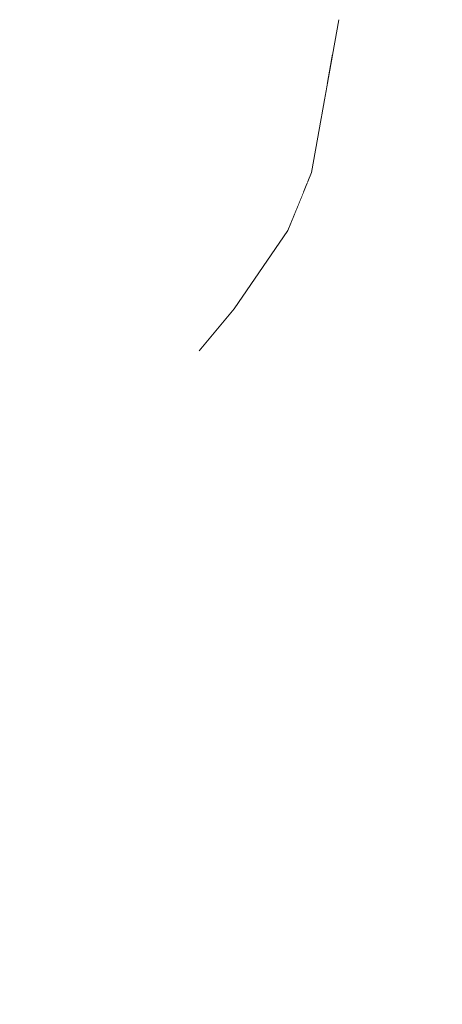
# Model space of a CAD drawing. Header units: millimetres. Extents: x -30280 to 309309, y -17460 to 4378.
# Tile 197 of 256: x 118884 to 118904, y -10970 to -10923. Entities that reach past the tile are written whole.
import ezdxf

# ---------------------------------------------------------------- set-up
doc = ezdxf.new("R2010")
doc.units = ezdxf.units.MM
doc.header["$MEASUREMENT"] = 0
doc.linetypes.add('Wipeout_Contour', pattern=[1000, 0, -1000])
doc.layers.add('P1_PLANTA PRIMERA_3_Nuevo_09_EI_Mobiliari general', color=7, linetype='Continuous')
doc.layers.add('P1_PLANTA PRIMERA_3_Nuevo_09_EI_Mobiliari general_Pluma_Nº__1', color=7, linetype='Continuous', lineweight=5)

msp = doc.modelspace()

# ---------------------------------------------------------------- wipeouts: each hides what was drawn before it
at = {"color": 254, "linetype": 'Wipeout_Contour', "lineweight": 0, "ltscale": 5246983.506382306}
msp.add_wipeout([(118605.843, -10825.081), (118588.976, -10801.916), (118590.991, -10824.865), (118592.13, -10834.642), (118594.035, -10851.54), (118595.13, -10866.647), (118595.741, -10878.885), (118596.004, -10893.934), (118595.433, -10903.775), (118594.727, -10914.291), (118593.74, -10922.882), (118671.338, -10922.985), (118781.547, -10923.747), (118815.256, -10919.731), (118871.24, -10913.067), (118872.519, -10913.298), (118883.052, -10915.177), (118900.025, -10918.383), (118900.737, -10912.431), (118901.973, -10894.784), (118901.752, -10880.744), (118901.194, -10869.288), (118900.198, -10855.183), (118898.876, -10843.832), (118897.25, -10829.693), (118897.007, -10826.897), (118887.304, -10833.695), (118873.72, -10839.671), (118856.557, -10844.53), (118844.765, -10848.525), (118835.513, -10852.46), (118830.177, -10853.896), (118822.312, -10855.77), (118815.25, -10857.212), (118809.071, -10858.354), (118802.186, -10858.739), (118687.019, -10858.739), (118680.673, -10858.354), (118672.762, -10856.85), (118658.374, -10853.896), (118647.919, -10849.739), (118636.44, -10846.054), (118633.61, -10844.923), (118620.429, -10837.228)], dxfattribs=at).dxf.layer = 'P1_PLANTA PRIMERA_3_Nuevo_09_EI_Mobiliari general'

# ---------------------------------------------------------------- next in the draw order: wipeouts: each hides what was drawn before it
at = {"color": 254, "linetype": 'Wipeout_Contour', "lineweight": 0, "ltscale": 6090697.080901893}
msp.add_wipeout([(118589.212, -11027.931), (118639.448, -11029.671), (118664.152, -11037.586), (118671.283, -11038.478), (118673.744, -11040.659), (118678.617, -11042.22), (118717.211, -11042.22), (118725.816, -11032.662), (118775.153, -11034.371), (118773.162, -11076.05), (119759.211, -11076.05), (119759.211, -10741.05), (118986.326, -10741.05), (118986.247, -10743.617), (119013.336, -10748.448), (119030.929, -10757.924), (119037.304, -10770.868), (119030.752, -10783.813), (119013.029, -10793.289), (118988.884, -10796.757), (118986.669, -10796.438), (118988.935, -10821.774), (118990.456, -10834.946), (118991.78, -10846.322), (118993.016, -10862.864), (118993.704, -10876.221), (118994.025, -10892.716), (118993.454, -10904.992), (118992.689, -10916.954), (118991.245, -10930.133), (118989.595, -10940.406), (118987.786, -10946.912), (118984.051, -10954.751), (118980.952, -10960.477), (118984.968, -11021.577), (118980.366, -11022.047), (118973.537, -11022.119), (118965.893, -11022.047), (118961.249, -11021.903), (118960.547, -11023.723), (118953.724, -11026.758), (118823.445, -11026.758), (118819.752, -11028.382), (118816.115, -11026.758), (118814.878, -11026.758), (118813.269, -11028.961), (118807.686, -11031.577), (118806.173, -11032.576), (118799.078, -11029.847), (118797.834, -11026.758), (118591.88, -11026.758)], dxfattribs=at).dxf.layer = 'P1_PLANTA PRIMERA_3_Nuevo_09_EI_Mobiliari general'

# ---------------------------------------------------------------- next in the draw order: wipeouts: each hides what was drawn before it
at = {"color": 254, "linetype": 'Wipeout_Contour', "lineweight": 0, "ltscale": 358253.73782}
msp.add_wipeout([(118901.017, -10914.291), (118926.346, -10922.916), (118927.241, -10907.717)], dxfattribs=at).dxf.layer = 'P1_PLANTA PRIMERA_3_Nuevo_09_EI_Mobiliari general'
at = {"color": 254, "linetype": 'Wipeout_Contour', "lineweight": 0, "ltscale": 358178.79854}
msp.add_wipeout([(118890.282, -10939.812), (118891.138, -10941.067), (118890.737, -10937.363)], dxfattribs=at).dxf.layer = 'P1_PLANTA PRIMERA_3_Nuevo_09_EI_Mobiliari general'
at = {"color": 254, "linetype": 'Wipeout_Contour', "lineweight": 0, "ltscale": 358185.245802}
msp.add_wipeout([(118892.278, -10942.739), (118893.059, -10943.885), (118892.83, -10938.429)], dxfattribs=at).dxf.layer = 'P1_PLANTA PRIMERA_3_Nuevo_09_EI_Mobiliari general'

# ---------------------------------------------------------------- next in the draw order: wipeouts: each hides what was drawn before it
at = {"color": 254, "linetype": 'Wipeout_Contour', "lineweight": 0, "ltscale": 358253.812117}
msp.add_wipeout([(118899.71, -10925.672), (118924.595, -10940.12), (118926.346, -10922.916)], dxfattribs=at).dxf.layer = 'P1_PLANTA PRIMERA_3_Nuevo_09_EI_Mobiliari general'

# ---------------------------------------------------------------- next in the draw order: wipeouts: each hides what was drawn before it
at = {"color": 254, "linetype": 'Wipeout_Contour', "lineweight": 0, "ltscale": 358228.905569}
msp.add_wipeout([(118899.71, -10925.672), (118926.346, -10922.916), (118901.017, -10914.291)], dxfattribs=at).dxf.layer = 'P1_PLANTA PRIMERA_3_Nuevo_09_EI_Mobiliari general'
at = {"color": 254, "linetype": 'Wipeout_Contour', "lineweight": 0, "ltscale": 358252.20773}
msp.add_wipeout([(118898.268, -10934.209), (118922.48, -10954.279), (118924.595, -10940.12)], dxfattribs=at).dxf.layer = 'P1_PLANTA PRIMERA_3_Nuevo_09_EI_Mobiliari general'

# ---------------------------------------------------------------- next in the draw order: wipeouts: each hides what was drawn before it
at = {"color": 254, "linetype": 'Wipeout_Contour', "lineweight": 0, "ltscale": 358202.088796}
msp.add_wipeout([(118901.017, -10914.291), (118899.526, -10922.556), (118899.71, -10925.672)], dxfattribs=at).dxf.layer = 'P1_PLANTA PRIMERA_3_Nuevo_09_EI_Mobiliari general'

# ---------------------------------------------------------------- next in the draw order: wipeouts: each hides what was drawn before it
at = {"color": 254, "linetype": 'Wipeout_Contour', "lineweight": 0, "ltscale": 358227.800907}
msp.add_wipeout([(118898.268, -10934.209), (118924.595, -10940.12), (118899.71, -10925.672)], dxfattribs=at).dxf.layer = 'P1_PLANTA PRIMERA_3_Nuevo_09_EI_Mobiliari general'

# ---------------------------------------------------------------- next in the draw order: wipeouts: each hides what was drawn before it
at = {"color": 254, "linetype": 'Wipeout_Contour', "lineweight": 0, "ltscale": 358200.628064}
msp.add_wipeout([(118899.71, -10925.672), (118898.229, -10929.882), (118898.268, -10934.209)], dxfattribs=at).dxf.layer = 'P1_PLANTA PRIMERA_3_Nuevo_09_EI_Mobiliari general'
at = {"color": 254, "linetype": 'Wipeout_Contour', "lineweight": 0, "ltscale": 358248.804713}
msp.add_wipeout([(118922.48, -10954.279), (118896.852, -10938.521), (118919.79, -10965.694)], dxfattribs=at).dxf.layer = 'P1_PLANTA PRIMERA_3_Nuevo_09_EI_Mobiliari general'

# ---------------------------------------------------------------- next in the draw order: wipeouts: each hides what was drawn before it
at = {"color": 254, "linetype": 'Wipeout_Contour', "lineweight": 0, "ltscale": 358199.962076}
msp.add_wipeout([(118898.229, -10929.882), (118899.71, -10925.672), (118899.526, -10922.556)], dxfattribs=at).dxf.layer = 'P1_PLANTA PRIMERA_3_Nuevo_09_EI_Mobiliari general'
at = {"color": 254, "linetype": 'Wipeout_Contour', "lineweight": 0, "ltscale": 358225.28833}
msp.add_wipeout([(118896.852, -10938.521), (118922.48, -10954.279), (118898.268, -10934.209)], dxfattribs=at).dxf.layer = 'P1_PLANTA PRIMERA_3_Nuevo_09_EI_Mobiliari general'

# ---------------------------------------------------------------- next in the draw order: wipeouts: each hides what was drawn before it
at = {"color": 254, "linetype": 'Wipeout_Contour', "lineweight": 0, "ltscale": 358197.915482}
msp.add_wipeout([(118898.268, -10934.209), (118897.087, -10932.663), (118896.852, -10938.521)], dxfattribs=at).dxf.layer = 'P1_PLANTA PRIMERA_3_Nuevo_09_EI_Mobiliari general'
at = {"color": 254, "linetype": 'Wipeout_Contour', "lineweight": 0, "ltscale": 358240.706246}
msp.add_wipeout([(118919.79, -10965.694), (118893.802, -10943.948), (118914.522, -10978.933)], dxfattribs=at).dxf.layer = 'P1_PLANTA PRIMERA_3_Nuevo_09_EI_Mobiliari general'

# ---------------------------------------------------------------- next in the draw order: wipeouts: each hides what was drawn before it
at = {"color": 254, "linetype": 'Wipeout_Contour', "lineweight": 0, "ltscale": 358197.733311}
msp.add_wipeout([(118897.087, -10932.663), (118898.268, -10934.209), (118898.229, -10929.882)], dxfattribs=at).dxf.layer = 'P1_PLANTA PRIMERA_3_Nuevo_09_EI_Mobiliari general'
at = {"color": 254, "linetype": 'Wipeout_Contour', "lineweight": 0, "ltscale": 358220.039613}
msp.add_wipeout([(118893.802, -10943.948), (118919.79, -10965.694), (118896.852, -10938.521)], dxfattribs=at).dxf.layer = 'P1_PLANTA PRIMERA_3_Nuevo_09_EI_Mobiliari general'

# ---------------------------------------------------------------- next in the draw order: wipeouts: each hides what was drawn before it
at = {"color": 254, "linetype": 'Wipeout_Contour', "lineweight": 0, "ltscale": 358192.076562}
msp.add_wipeout([(118896.852, -10938.521), (118894.516, -10936.405), (118893.802, -10943.948)], dxfattribs=at).dxf.layer = 'P1_PLANTA PRIMERA_3_Nuevo_09_EI_Mobiliari general'
at = {"color": 254, "linetype": 'Wipeout_Contour', "lineweight": 0, "ltscale": 477638.20427}
msp.add_wipeout([(118895.649, -10952.291), (118897.661, -10958.821), (118910.811, -10985.604), (118914.522, -10978.933)], dxfattribs=at).dxf.layer = 'P1_PLANTA PRIMERA_3_Nuevo_09_EI_Mobiliari general'

# ---------------------------------------------------------------- next in the draw order: wipeouts: each hides what was drawn before it
at = {"color": 254, "linetype": 'Wipeout_Contour', "lineweight": 0, "ltscale": 358193.676191}
msp.add_wipeout([(118894.516, -10936.405), (118896.852, -10938.521), (118897.087, -10932.663)], dxfattribs=at).dxf.layer = 'P1_PLANTA PRIMERA_3_Nuevo_09_EI_Mobiliari general'
at = {"color": 254, "linetype": 'Wipeout_Contour', "lineweight": 0, "ltscale": 477612.500067}
msp.add_wipeout([(118893.296, -10944.653), (118895.649, -10952.291), (118914.522, -10978.933), (118893.802, -10943.948)], dxfattribs=at).dxf.layer = 'P1_PLANTA PRIMERA_3_Nuevo_09_EI_Mobiliari general'

# ---------------------------------------------------------------- next in the draw order: wipeouts: each hides what was drawn before it
at = {"color": 254, "linetype": 'Wipeout_Contour', "lineweight": 0, "ltscale": 358187.72193}
msp.add_wipeout([(118892.83, -10938.429), (118893.802, -10943.948), (118894.516, -10936.405)], dxfattribs=at).dxf.layer = 'P1_PLANTA PRIMERA_3_Nuevo_09_EI_Mobiliari general'
at = {"color": 254, "linetype": 'Wipeout_Contour', "lineweight": 0, "ltscale": 358234.800297}
msp.add_wipeout([(118899.89, -10966.056), (118906.581, -10987.775), (118910.811, -10985.604)], dxfattribs=at).dxf.layer = 'P1_PLANTA PRIMERA_3_Nuevo_09_EI_Mobiliari general'

# ---------------------------------------------------------------- next in the draw order: wipeouts: each hides what was drawn before it
at = {"color": 254, "linetype": 'Wipeout_Contour', "lineweight": 0, "ltscale": 477576.085174}
msp.add_wipeout([(118892.83, -10938.429), (118890.737, -10937.363), (118891.138, -10941.067), (118892.278, -10942.739)], dxfattribs=at).dxf.layer = 'P1_PLANTA PRIMERA_3_Nuevo_09_EI_Mobiliari general'
at = {"color": 254, "linetype": 'Wipeout_Contour', "lineweight": 0, "ltscale": 358223.640382}
msp.add_wipeout([(118897.661, -10958.821), (118899.89, -10966.056), (118910.811, -10985.604)], dxfattribs=at).dxf.layer = 'P1_PLANTA PRIMERA_3_Nuevo_09_EI_Mobiliari general'

# ---------------------------------------------------------------- next in the draw order: wipeouts: each hides what was drawn before it
at = {"color": 254, "linetype": 'Wipeout_Contour', "lineweight": 0, "ltscale": 358187.217694}
msp.add_wipeout([(118890.737, -10937.363), (118892.83, -10938.429), (118897.86, -10930.781)], dxfattribs=at).dxf.layer = 'P1_PLANTA PRIMERA_3_Nuevo_09_EI_Mobiliari general'

# ---------------------------------------------------------------- next in the draw order: wipeouts: each hides what was drawn before it
at = {"color": 254, "linetype": 'Wipeout_Contour', "lineweight": 0, "ltscale": 477589.133943}
msp.add_wipeout([(118897.86, -10930.781), (118892.83, -10938.429), (118894.516, -10936.405), (118897.087, -10932.663)], dxfattribs=at).dxf.layer = 'P1_PLANTA PRIMERA_3_Nuevo_09_EI_Mobiliari general'
at = {"color": 254, "linetype": 'Wipeout_Contour', "lineweight": 0, "ltscale": 477568.803468}
msp.add_wipeout([(118889.624, -10936.557), (118889.497, -10938.662), (118890.282, -10939.812), (118890.737, -10937.363)], dxfattribs=at).dxf.layer = 'P1_PLANTA PRIMERA_3_Nuevo_09_EI_Mobiliari general'

# ---------------------------------------------------------------- next in the draw order: wipeouts: each hides what was drawn before it
at = {"color": 254, "linetype": 'Wipeout_Contour', "lineweight": 0, "ltscale": 358183.550532}
msp.add_wipeout([(118890.737, -10937.363), (118897.555, -10929.079), (118889.624, -10936.557)], dxfattribs=at).dxf.layer = 'P1_PLANTA PRIMERA_3_Nuevo_09_EI_Mobiliari general'

# ---------------------------------------------------------------- next in the draw order: wipeouts: each hides what was drawn before it
at = {"color": 254, "linetype": 'Wipeout_Contour', "lineweight": 0, "ltscale": 358190.501993}
msp.add_wipeout([(118890.737, -10937.363), (118898.039, -10930.346), (118897.555, -10929.079)], dxfattribs=at).dxf.layer = 'P1_PLANTA PRIMERA_3_Nuevo_09_EI_Mobiliari general'
at = {"color": 254, "linetype": 'Wipeout_Contour', "lineweight": 0, "ltscale": 477564.047449}
msp.add_wipeout([(118888.629, -10935.313), (118888.436, -10937.107), (118889.234, -10938.277), (118889.624, -10936.557)], dxfattribs=at).dxf.layer = 'P1_PLANTA PRIMERA_3_Nuevo_09_EI_Mobiliari general'

# ---------------------------------------------------------------- next in the draw order: wipeouts: each hides what was drawn before it
at = {"color": 254, "linetype": 'Wipeout_Contour', "lineweight": 0, "ltscale": 358180.492238}
msp.add_wipeout([(118889.624, -10936.557), (118896.878, -10927.846), (118888.629, -10935.313)], dxfattribs=at).dxf.layer = 'P1_PLANTA PRIMERA_3_Nuevo_09_EI_Mobiliari general'

# ---------------------------------------------------------------- next in the draw order: wipeouts: each hides what was drawn before it
at = {"color": 254, "linetype": 'Wipeout_Contour', "lineweight": 0, "ltscale": 358187.953284}
msp.add_wipeout([(118896.878, -10927.846), (118889.624, -10936.557), (118897.555, -10929.079)], dxfattribs=at).dxf.layer = 'P1_PLANTA PRIMERA_3_Nuevo_09_EI_Mobiliari general'
at = {"color": 254, "linetype": 'Wipeout_Contour', "lineweight": 0, "ltscale": 477559.780766}
msp.add_wipeout([(118887.68, -10934.698), (118887.512, -10935.752), (118888.228, -10936.801), (118888.629, -10935.313)], dxfattribs=at).dxf.layer = 'P1_PLANTA PRIMERA_3_Nuevo_09_EI_Mobiliari general'

# ---------------------------------------------------------------- next in the draw order: wipeouts: each hides what was drawn before it
at = {"color": 254, "linetype": 'Wipeout_Contour', "lineweight": 0, "ltscale": 358177.518167}
msp.add_wipeout([(118888.629, -10935.313), (118896.046, -10927.279), (118887.68, -10934.698)], dxfattribs=at).dxf.layer = 'P1_PLANTA PRIMERA_3_Nuevo_09_EI_Mobiliari general'
at = {"color": 254, "linetype": 'Wipeout_Contour', "lineweight": 0, "ltscale": 358196.684371}
msp.add_wipeout([(118896.878, -10927.846), (118897.555, -10929.079), (118898.688, -10927.29)], dxfattribs=at).dxf.layer = 'P1_PLANTA PRIMERA_3_Nuevo_09_EI_Mobiliari general'

# ---------------------------------------------------------------- next in the draw order: wipeouts: each hides what was drawn before it
at = {"color": 254, "linetype": 'Wipeout_Contour', "lineweight": 0, "ltscale": 358185.19023}
msp.add_wipeout([(118896.046, -10927.279), (118888.629, -10935.313), (118896.878, -10927.846)], dxfattribs=at).dxf.layer = 'P1_PLANTA PRIMERA_3_Nuevo_09_EI_Mobiliari general'

# ---------------------------------------------------------------- next in the draw order: wipeouts: each hides what was drawn before it
at = {"color": 254, "linetype": 'Wipeout_Contour', "lineweight": 0, "ltscale": 477557.947728}
msp.add_wipeout([(118892.227, -10926.389), (118884.786, -10933.3), (118886.531, -10934.314), (118887.68, -10934.698)], dxfattribs=at).dxf.layer = 'P1_PLANTA PRIMERA_3_Nuevo_09_EI_Mobiliari general'
at = {"color": 254, "linetype": 'Wipeout_Contour', "lineweight": 0, "ltscale": 358195.078293}
msp.add_wipeout([(118896.046, -10927.279), (118896.878, -10927.846), (118898.712, -10927.154)], dxfattribs=at).dxf.layer = 'P1_PLANTA PRIMERA_3_Nuevo_09_EI_Mobiliari general'

# ---------------------------------------------------------------- next in the draw order: wipeouts: each hides what was drawn before it
at = {"color": 254, "linetype": 'Wipeout_Contour', "lineweight": 0, "ltscale": 358179.781063}
msp.add_wipeout([(118892.227, -10926.389), (118887.68, -10934.698), (118896.046, -10927.279)], dxfattribs=at).dxf.layer = 'P1_PLANTA PRIMERA_3_Nuevo_09_EI_Mobiliari general'

# ---------------------------------------------------------------- next in the draw order: wipeouts: each hides what was drawn before it
at = {"color": 254, "linetype": 'Wipeout_Contour', "lineweight": 0, "ltscale": 477589.819217}
msp.add_wipeout([(118899.233, -10924.213), (118892.227, -10926.389), (118896.046, -10927.279), (118898.986, -10925.606)], dxfattribs=at).dxf.layer = 'P1_PLANTA PRIMERA_3_Nuevo_09_EI_Mobiliari general'

# ---------------------------------------------------------------- next in the draw order: wipeouts: each hides what was drawn before it
at = {"color": 254, "linetype": 'Wipeout_Contour', "lineweight": 0, "ltscale": 358196.426811}
msp.add_wipeout([(118898.986, -10925.606), (118896.046, -10927.279), (118898.84, -10926.43)], dxfattribs=at).dxf.layer = 'P1_PLANTA PRIMERA_3_Nuevo_09_EI_Mobiliari general'

# ---------------------------------------------------------------- next in the draw order: wipeouts: each hides what was drawn before it
at = {"color": 254, "linetype": 'Wipeout_Contour', "lineweight": 0, "ltscale": 358123.840814}
msp.add_wipeout([(118858.794, -10928.018), (118861.815, -10928.027), (118899.501, -10922.698)], dxfattribs=at).dxf.layer = 'P1_PLANTA PRIMERA_3_Nuevo_09_EI_Mobiliari general'

# ---------------------------------------------------------------- next in the draw order: wipeouts: each hides what was drawn before it
at = {"color": 254, "linetype": 'Wipeout_Contour', "lineweight": 0, "ltscale": 358129.943432}
msp.add_wipeout([(118861.815, -10928.027), (118865.003, -10928.036), (118899.353, -10923.535)], dxfattribs=at).dxf.layer = 'P1_PLANTA PRIMERA_3_Nuevo_09_EI_Mobiliari general'

# ---------------------------------------------------------------- next in the draw order: wipeouts: each hides what was drawn before it
at = {"color": 254, "linetype": 'Wipeout_Contour', "lineweight": 0, "ltscale": 358106.325077}
msp.add_wipeout([(118852.585, -10928.001), (118855.597, -10928.009), (118894.355, -10922.529)], dxfattribs=at).dxf.layer = 'P1_PLANTA PRIMERA_3_Nuevo_09_EI_Mobiliari general'

# ---------------------------------------------------------------- next in the draw order: wipeouts: each hides what was drawn before it
at = {"color": 254, "linetype": 'Wipeout_Contour', "lineweight": 0, "ltscale": 477512.239007}
msp.add_wipeout([(118855.597, -10928.009), (118858.794, -10928.018), (118899.503, -10922.685), (118894.355, -10922.529)], dxfattribs=at).dxf.layer = 'P1_PLANTA PRIMERA_3_Nuevo_09_EI_Mobiliari general'

# ---------------------------------------------------------------- next in the draw order: wipeouts: each hides what was drawn before it
at = {"color": 254, "linetype": 'Wipeout_Contour', "lineweight": 0, "ltscale": 477465.092411}
msp.add_wipeout([(118831.757, -10927.943), (118852.585, -10928.001), (118894.355, -10922.529), (118883.051, -10915.178)], dxfattribs=at).dxf.layer = 'P1_PLANTA PRIMERA_3_Nuevo_09_EI_Mobiliari general'

# ---------------------------------------------------------------- next in the draw order: wipeouts: each hides what was drawn before it
at = {"color": 254, "linetype": 'Wipeout_Contour', "lineweight": 0, "ltscale": 596923.891828}
msp.add_wipeout([(118865.003, -10928.036), (118876.815, -10928.668), (118884.786, -10933.3), (118892.227, -10926.389), (118899.233, -10924.213)], dxfattribs=at).dxf.layer = 'P1_PLANTA PRIMERA_3_Nuevo_09_EI_Mobiliari general'

# ---------------------------------------------------------------- next in the draw order: linework, layer by layer
at = {"layer": 'P1_PLANTA PRIMERA_3_Nuevo_09_EI_Mobiliari general_Pluma_Nº__1', "color": 7, "linetype": 'Continuous', "lineweight": 5}
for p, q in [((118899.526, -10922.556), (118898.229, -10929.882)), ((118898.229, -10929.882), (118897.088, -10932.662)), ((118897.088, -10932.662), (118894.516, -10936.405))]:
    msp.add_line(p, q, dxfattribs=at)

# ---------------------------------------------------------------- next in the draw order: wipeouts: each hides what was drawn before it
at = {"color": 254, "linetype": 'Wipeout_Contour', "lineweight": 0, "ltscale": 358147.246092}
msp.add_wipeout([(118878.356, -10937.859), (118886.531, -10934.314), (118876.815, -10928.668)], dxfattribs=at).dxf.layer = 'P1_PLANTA PRIMERA_3_Nuevo_09_EI_Mobiliari general'

# ---------------------------------------------------------------- next in the draw order: wipeouts: each hides what was drawn before it
at = {"color": 254, "linetype": 'Wipeout_Contour', "lineweight": 0, "ltscale": 358155.675416}
msp.add_wipeout([(118886.531, -10934.314), (118878.356, -10937.859), (118884.231, -10946.473)], dxfattribs=at).dxf.layer = 'P1_PLANTA PRIMERA_3_Nuevo_09_EI_Mobiliari general'

# ---------------------------------------------------------------- next in the draw order: wipeouts: each hides what was drawn before it
at = {"color": 254, "linetype": 'Wipeout_Contour', "lineweight": 0, "ltscale": 358171.370586}
msp.add_wipeout([(118884.231, -10946.473), (118893.059, -10943.885), (118886.531, -10934.314)], dxfattribs=at).dxf.layer = 'P1_PLANTA PRIMERA_3_Nuevo_09_EI_Mobiliari general'

# ---------------------------------------------------------------- next in the draw order: linework, layer by layer
at = {"layer": 'P1_PLANTA PRIMERA_3_Nuevo_09_EI_Mobiliari general_Pluma_Nº__1', "color": 7, "linetype": 'Continuous', "lineweight": 5}
msp.add_line((118894.516, -10936.405), (118892.831, -10938.43), dxfattribs=at)

# ---------------------------------------------------------------- next in the draw order: wipeouts: each hides what was drawn before it
at = {"color": 254, "linetype": 'Wipeout_Contour', "lineweight": 0, "ltscale": 358185.410754}
msp.add_wipeout([(118893.059, -10943.885), (118884.231, -10946.473), (118896.4, -10985.975)], dxfattribs=at).dxf.layer = 'P1_PLANTA PRIMERA_3_Nuevo_09_EI_Mobiliari general'

# ---------------------------------------------------------------- next in the draw order: wipeouts: each hides what was drawn before it
at = {"color": 254, "linetype": 'Wipeout_Contour', "lineweight": 0, "ltscale": 358212.018181}
msp.add_wipeout([(118896.4, -10985.975), (118906.581, -10987.775), (118893.059, -10943.885)], dxfattribs=at).dxf.layer = 'P1_PLANTA PRIMERA_3_Nuevo_09_EI_Mobiliari general'
at = {"color": 254, "linetype": 'Wipeout_Contour', "lineweight": 0, "ltscale": 358156.497576}
msp.add_wipeout([(118884.231, -10946.473), (118874.437, -10945.775), (118886.374, -10980.969)], dxfattribs=at).dxf.layer = 'P1_PLANTA PRIMERA_3_Nuevo_09_EI_Mobiliari general'

# ---------------------------------------------------------------- next in the draw order: wipeouts: each hides what was drawn before it
at = {"color": 254, "linetype": 'Wipeout_Contour', "lineweight": 0, "ltscale": 358182.780308}
msp.add_wipeout([(118886.374, -10980.969), (118896.4, -10985.975), (118884.231, -10946.473)], dxfattribs=at).dxf.layer = 'P1_PLANTA PRIMERA_3_Nuevo_09_EI_Mobiliari general'

# ---------------------------------------------------------------- next in the draw order: wipeouts: each hides what was drawn before it
at = {"color": 254, "linetype": 'Wipeout_Contour', "lineweight": 0, "ltscale": 358152.071268}
msp.add_wipeout([(118886.374, -10980.969), (118874.437, -10945.775), (118876.713, -10972.242)], dxfattribs=at).dxf.layer = 'P1_PLANTA PRIMERA_3_Nuevo_09_EI_Mobiliari general'

doc.saveas('drawing.dxf')
